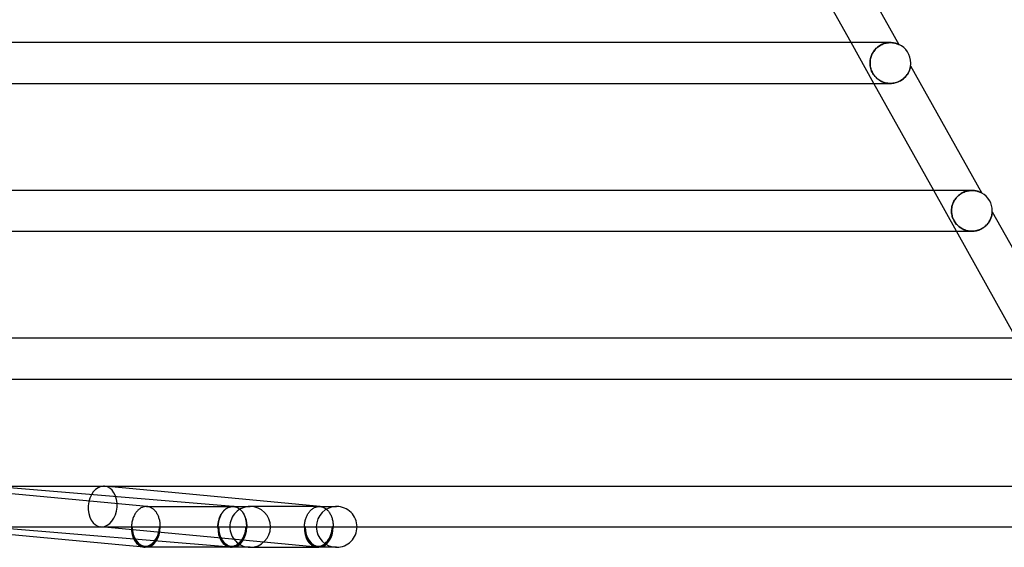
# Model space of a CAD drawing. Header units: millimetres. Extents: x -430 to 430, y -2 to 290.
# Tile 79 of 83: x 278 to 374, y -2 to 50. Entities that reach past the tile are written whole.
import ezdxf

# ---------------------------------------------------------------- set-up
doc = ezdxf.new("R2010")
doc.units = ezdxf.units.MM
doc.layers.add('HIDDEN', color=7, linetype='Continuous')
doc.layers.add('THICK', color=7, linetype='Continuous')

msp = doc.modelspace()

# ---------------------------------------------------------------- linework, layer by layer
at = {"layer": 'HIDDEN'}
for p, q in [((361.373, 43.5), (359.135, 47.5)), ((362.181, 47.327), (362.285, 47.37)), ((362.294, 47.373), (362.199, 47.335)), ((362.285, 47.37), (362.39, 47.406)), ((362.388, 47.405), (362.294, 47.373)), ((362.48, 47.433), (362.388, 47.405)), ((362.39, 47.406), (362.494, 47.436)), ((362.572, 47.455), (362.48, 47.433)), ((362.494, 47.436), (362.598, 47.46)), ((362.662, 47.472), (362.572, 47.455)), ((362.598, 47.46), (362.701, 47.478)), ((362.751, 47.485), (362.662, 47.472)), ((362.701, 47.478), (362.802, 47.49)), ((362.837, 47.494), (362.751, 47.485)), ((362.802, 47.49), (362.901, 47.498)), ((362.921, 47.499), (362.837, 47.494)), ((362.901, 47.498), (362.998, 47.5)), ((363.002, 47.5), (362.921, 47.499)), ((362.997, 47.5), (362.994, 47.5)), ((363.082, 47.498), (363.002, 47.5)), ((363.16, 47.493), (363.082, 47.498)), ((363.233, 47.486), (363.16, 47.493)), ((363.303, 47.477), (363.233, 47.486)), ((363.369, 47.465), (363.303, 47.477)), ((363.431, 47.453), (363.369, 47.465)), ((363.489, 47.439), (363.431, 47.453)), ((363.543, 47.425), (363.489, 47.439)), ((363.592, 47.41), (363.543, 47.425)), ((363.637, 47.395), (363.592, 47.41)), ((363.678, 47.381), (363.637, 47.395)), ((363.713, 47.368), (363.678, 47.381)), ((363.744, 47.356), (363.713, 47.368)), ((361.181, 46.341), (361.227, 46.434)), ((361.239, 46.456), (361.188, 46.357)), ((361.227, 46.434), (361.278, 46.525)), ((361.295, 46.553), (361.239, 46.456)), ((361.278, 46.525), (361.335, 46.615)), ((361.356, 46.647), (361.295, 46.553)), ((361.335, 46.615), (361.397, 46.703)), ((361.423, 46.737), (361.356, 46.647)), ((361.397, 46.703), (361.465, 46.788)), ((361.496, 46.824), (361.423, 46.737)), ((361.465, 46.788), (361.538, 46.871)), ((361.573, 46.907), (361.496, 46.824)), ((361.538, 46.871), (361.617, 46.95)), ((361.655, 46.985), (361.573, 46.907)), ((361.617, 46.95), (361.701, 47.025)), ((361.74, 47.057), (361.655, 46.985)), ((361.701, 47.025), (361.789, 47.096)), ((361.828, 47.125), (361.74, 47.057)), ((361.789, 47.096), (361.883, 47.162)), ((361.919, 47.186), (361.828, 47.125)), ((361.883, 47.162), (361.98, 47.223)), ((362.011, 47.242), (361.919, 47.186)), ((361.98, 47.223), (362.079, 47.278)), ((362.105, 47.291), (362.011, 47.242)), ((362.079, 47.278), (362.181, 47.327)), ((362.199, 47.335), (362.105, 47.291)), ((363.769, 47.346), (363.744, 47.356)), ((363.789, 47.338), (363.769, 47.346)), ((363.804, 47.331), (363.789, 47.338)), ((363.813, 47.328), (363.804, 47.331)), ((363.816, 47.326), (363.813, 47.328)), ((361, 45.611), (360.997, 45.5)), ((360.997, 45.5), (360.999, 45.592)), ((361.002, 45.364), (360.997, 45.5)), ((360.997, 45.5), (360.999, 45.413)), ((360.999, 45.592), (361.005, 45.684)), ((361.009, 45.721), (361, 45.611)), ((361.005, 45.684), (361.016, 45.777)), ((361.024, 45.83), (361.009, 45.721)), ((361.016, 45.777), (361.031, 45.871)), ((361.045, 45.938), (361.024, 45.83)), ((361.031, 45.871), (361.051, 45.965)), ((361.072, 46.046), (361.045, 45.938)), ((361.051, 45.965), (361.076, 46.059)), ((361.105, 46.151), (361.072, 46.046)), ((361.076, 46.059), (361.105, 46.153)), ((361.143, 46.255), (361.105, 46.151)), ((361.105, 46.153), (361.14, 46.247)), ((361.14, 46.247), (361.181, 46.341)), ((361.188, 46.357), (361.143, 46.255)), ((360.999, 45.413), (361.005, 45.326)), ((361.016, 45.23), (361.002, 45.364)), ((361.005, 45.326), (361.014, 45.239)), ((361.014, 45.239), (361.028, 45.153)), ((361.039, 45.097), (361.016, 45.23)), ((361.028, 45.153), (361.045, 45.066)), ((361.07, 44.968), (361.039, 45.097)), ((361.045, 45.066), (361.067, 44.98)), ((361.067, 44.98), (361.092, 44.895)), ((361.11, 44.841), (361.07, 44.968)), ((361.092, 44.895), (361.121, 44.81)), ((361.157, 44.717), (361.11, 44.841)), ((361.121, 44.81), (361.154, 44.725)), ((361.154, 44.725), (361.192, 44.641)), ((361.213, 44.597), (361.157, 44.717)), ((361.192, 44.641), (361.234, 44.557)), ((361.277, 44.481), (361.213, 44.597)), ((361.234, 44.557), (361.281, 44.475)), ((361.346, 44.372), (361.277, 44.481)), ((361.281, 44.475), (361.331, 44.394)), ((364.699, 44.449), (364.749, 44.534)), ((364.749, 44.534), (364.793, 44.619)), ((364.793, 44.619), (364.832, 44.701)), ((364.832, 44.701), (364.865, 44.782)), ((364.865, 44.782), (364.893, 44.86)), ((364.893, 44.86), (364.917, 44.933)), ((364.917, 44.933), (364.936, 45.001)), ((364.936, 45.001), (364.951, 45.063)), ((364.951, 45.063), (364.963, 45.118)), ((364.963, 45.118), (364.971, 45.164)), ((364.971, 45.164), (364.977, 45.199)), ((364.977, 45.199), (364.981, 45.222)), ((364.981, 45.222), (364.983, 45.235)), ((364.983, 45.235), (364.983, 45.239)), ((361.331, 44.394), (361.386, 44.316)), ((361.422, 44.269), (361.346, 44.372)), ((361.386, 44.316), (361.445, 44.24)), ((361.502, 44.173), (361.422, 44.269)), ((361.445, 44.24), (361.506, 44.167)), ((361.586, 44.083), (361.502, 44.173)), ((361.506, 44.167), (361.571, 44.098)), ((361.571, 44.098), (361.639, 44.032)), ((361.674, 44.001), (361.586, 44.083)), ((361.639, 44.032), (361.709, 43.97)), ((361.765, 43.925), (361.674, 44.001)), ((361.709, 43.97), (361.782, 43.912)), ((361.858, 43.856), (361.765, 43.925)), ((361.782, 43.912), (361.857, 43.857)), ((361.857, 43.857), (361.934, 43.806)), ((361.955, 43.793), (361.858, 43.856)), ((361.934, 43.806), (362.014, 43.758)), ((362.056, 43.735), (361.955, 43.793)), ((362.014, 43.758), (362.098, 43.713)), ((362.161, 43.683), (362.056, 43.735)), ((362.098, 43.713), (362.184, 43.672)), ((362.27, 43.637), (362.161, 43.683)), ((362.184, 43.672), (362.274, 43.635)), ((362.383, 43.596), (362.27, 43.637)), ((362.274, 43.635), (362.367, 43.601)), ((362.367, 43.601), (362.463, 43.572)), ((362.499, 43.563), (362.383, 43.596)), ((362.463, 43.572), (362.563, 43.547)), ((362.619, 43.536), (362.499, 43.563)), ((362.563, 43.547), (362.665, 43.528)), ((362.74, 43.516), (362.619, 43.536)), ((362.665, 43.528), (362.769, 43.513)), ((362.863, 43.504), (362.74, 43.516)), ((362.769, 43.513), (362.876, 43.504)), ((362.987, 43.5), (362.863, 43.504)), ((362.876, 43.504), (362.984, 43.5)), ((362.984, 43.5), (363.095, 43.502)), ((363.095, 43.502), (363.208, 43.511)), ((363.208, 43.511), (363.321, 43.527)), ((363.321, 43.527), (363.435, 43.549)), ((363.435, 43.549), (363.548, 43.578)), ((363.548, 43.578), (363.661, 43.614)), ((363.661, 43.614), (363.772, 43.657)), ((363.772, 43.657), (363.88, 43.707)), ((363.88, 43.707), (363.985, 43.763)), ((363.985, 43.763), (364.086, 43.824)), ((364.086, 43.824), (364.183, 43.891)), ((364.183, 43.891), (364.275, 43.963)), ((364.275, 43.963), (364.36, 44.038)), ((364.36, 44.038), (364.44, 44.117)), ((364.44, 44.117), (364.514, 44.197)), ((364.514, 44.197), (364.581, 44.28)), ((364.581, 44.28), (364.643, 44.364)), ((364.643, 44.364), (364.699, 44.449)), ((369.485, 29), (367.247, 33)), ((370.231, 32.848), (370.328, 32.885)), ((370.344, 32.891), (370.246, 32.854)), ((370.328, 32.885), (370.425, 32.917)), ((370.441, 32.922), (370.344, 32.891)), ((370.425, 32.917), (370.523, 32.943)), ((370.538, 32.947), (370.441, 32.922)), ((370.523, 32.943), (370.62, 32.964)), ((370.634, 32.967), (370.538, 32.947)), ((370.62, 32.964), (370.716, 32.98)), ((370.728, 32.982), (370.634, 32.967)), ((370.716, 32.98), (370.812, 32.991)), ((370.821, 32.992), (370.728, 32.982)), ((370.812, 32.991), (370.906, 32.998)), ((370.912, 32.998), (370.821, 32.992)), ((370.906, 32.998), (370.998, 33)), ((371, 33), (370.912, 32.998)), ((370.997, 33), (370.996, 33)), ((371.09, 32.998), (371, 33)), ((371.177, 32.992), (371.09, 32.998)), ((371.26, 32.983), (371.177, 32.992)), ((371.339, 32.971), (371.26, 32.983)), ((371.414, 32.956), (371.339, 32.971)), ((371.485, 32.94), (371.414, 32.956)), ((371.552, 32.922), (371.485, 32.94)), ((371.614, 32.903), (371.552, 32.922)), ((371.671, 32.884), (371.614, 32.903)), ((371.725, 32.864), (371.671, 32.884)), ((371.774, 32.844), (371.725, 32.864)), ((369.214, 31.909), (369.168, 31.812)), ((369.197, 31.874), (369.241, 31.961)), ((369.266, 32.005), (369.214, 31.909)), ((369.241, 31.961), (369.291, 32.047)), ((369.323, 32.098), (369.266, 32.005)), ((369.291, 32.047), (369.345, 32.13)), ((369.386, 32.188), (369.323, 32.098)), ((369.345, 32.13), (369.405, 32.213)), ((369.454, 32.275), (369.386, 32.188)), ((369.405, 32.213), (369.469, 32.293)), ((369.527, 32.359), (369.454, 32.275)), ((369.469, 32.293), (369.538, 32.37)), ((369.605, 32.439), (369.527, 32.359)), ((369.538, 32.37), (369.611, 32.445)), ((369.688, 32.514), (369.605, 32.439)), ((369.611, 32.445), (369.689, 32.515)), ((369.774, 32.585), (369.688, 32.514)), ((369.689, 32.515), (369.772, 32.583)), ((369.772, 32.583), (369.858, 32.646)), ((369.864, 32.65), (369.774, 32.585)), ((369.858, 32.646), (369.947, 32.704)), ((369.957, 32.71), (369.864, 32.65)), ((369.947, 32.704), (370.04, 32.757)), ((370.052, 32.764), (369.957, 32.71)), ((370.04, 32.757), (370.134, 32.805)), ((370.149, 32.812), (370.052, 32.764)), ((370.134, 32.805), (370.231, 32.848)), ((370.246, 32.854), (370.149, 32.812)), ((371.818, 32.825), (371.774, 32.844)), ((371.857, 32.807), (371.818, 32.825)), ((371.891, 32.791), (371.857, 32.807)), ((371.919, 32.776), (371.891, 32.791)), ((371.941, 32.765), (371.919, 32.776)), ((371.957, 32.756), (371.941, 32.765)), ((371.967, 32.75), (371.957, 32.756)), ((371.971, 32.749), (371.967, 32.75)), ((369, 31.101), (368.997, 31)), ((368.997, 31), (368.999, 31.084)), ((369.001, 30.891), (368.997, 31)), ((368.997, 31), (369, 30.906)), ((368.999, 31.084), (369.004, 31.169)), ((369.007, 31.203), (369, 31.101)), ((369.004, 31.169), (369.013, 31.256)), ((369.02, 31.306), (369.007, 31.203)), ((369.013, 31.256), (369.026, 31.343)), ((369.039, 31.409), (369.02, 31.306)), ((369.026, 31.343), (369.043, 31.431)), ((369.063, 31.512), (369.039, 31.409)), ((369.043, 31.431), (369.065, 31.519)), ((369.092, 31.613), (369.063, 31.512)), ((369.065, 31.519), (369.091, 31.608)), ((369.091, 31.608), (369.121, 31.697)), ((369.127, 31.713), (369.092, 31.613)), ((369.121, 31.697), (369.157, 31.786)), ((369.168, 31.812), (369.127, 31.713)), ((369.157, 31.786), (369.197, 31.874)), ((369, 30.906), (369.007, 30.813)), ((369.01, 30.783), (369.001, 30.891)), ((369.007, 30.813), (369.018, 30.721)), ((369.025, 30.674), (369.01, 30.783)), ((369.018, 30.721), (369.033, 30.63)), ((369.046, 30.566), (369.025, 30.674)), ((369.033, 30.63), (369.051, 30.541)), ((369.073, 30.457), (369.046, 30.566)), ((369.051, 30.541), (369.074, 30.453)), ((369.107, 30.35), (369.073, 30.457)), ((369.074, 30.453), (369.102, 30.365)), ((369.102, 30.365), (369.134, 30.276)), ((369.147, 30.244), (369.107, 30.35)), ((369.134, 30.276), (369.171, 30.187)), ((369.193, 30.139), (369.147, 30.244)), ((369.171, 30.187), (369.213, 30.099)), ((369.246, 30.037), (369.193, 30.139)), ((369.213, 30.099), (369.259, 30.013)), ((369.303, 29.938), (369.246, 30.037)), ((369.259, 30.013), (369.31, 29.928)), ((372.701, 29.953), (372.751, 30.039)), ((372.751, 30.039), (372.796, 30.125)), ((372.796, 30.125), (372.835, 30.211)), ((372.835, 30.211), (372.87, 30.295)), ((372.87, 30.295), (372.899, 30.377)), ((372.899, 30.377), (372.923, 30.455)), ((372.923, 30.455), (372.943, 30.53)), ((372.943, 30.53), (372.958, 30.6)), ((372.958, 30.6), (372.971, 30.665)), ((372.971, 30.665), (372.98, 30.723)), ((372.98, 30.723), (372.987, 30.775)), ((372.987, 30.775), (372.992, 30.819)), ((372.992, 30.819), (372.995, 30.853)), ((372.995, 30.853), (372.997, 30.877)), ((372.997, 30.894), (372.998, 30.905)), ((372.997, 30.877), (372.997, 30.894)), ((372.998, 30.911), (372.998, 30.912)), ((372.998, 30.905), (372.998, 30.911)), ((369.366, 29.844), (369.303, 29.938)), ((369.31, 29.928), (369.366, 29.845)), ((369.366, 29.845), (369.424, 29.766)), ((369.433, 29.756), (369.366, 29.844)), ((369.424, 29.766), (369.486, 29.691)), ((369.502, 29.672), (369.433, 29.756)), ((369.486, 29.691), (369.551, 29.62)), ((369.575, 29.595), (369.502, 29.672)), ((369.551, 29.62), (369.618, 29.552)), ((369.65, 29.522), (369.575, 29.595)), ((369.618, 29.552), (369.689, 29.488)), ((369.73, 29.453), (369.65, 29.522)), ((369.689, 29.488), (369.762, 29.428)), ((369.815, 29.387), (369.73, 29.453)), ((369.762, 29.428), (369.837, 29.371)), ((369.904, 29.325), (369.815, 29.387)), ((369.837, 29.371), (369.914, 29.319)), ((369.998, 29.268), (369.904, 29.325)), ((369.914, 29.319), (369.994, 29.27)), ((369.994, 29.27), (370.078, 29.223)), ((370.096, 29.215), (369.998, 29.268)), ((370.078, 29.223), (370.166, 29.181)), ((370.198, 29.166), (370.096, 29.215)), ((370.166, 29.181), (370.258, 29.141)), ((370.304, 29.124), (370.198, 29.166)), ((370.258, 29.141), (370.353, 29.106)), ((370.414, 29.087), (370.304, 29.124)), ((370.353, 29.106), (370.451, 29.076)), ((370.526, 29.056), (370.414, 29.087)), ((370.451, 29.076), (370.552, 29.05)), ((370.64, 29.032), (370.526, 29.056)), ((370.552, 29.05), (370.657, 29.029)), ((370.757, 29.014), (370.64, 29.032)), ((370.657, 29.029), (370.765, 29.013)), ((370.875, 29.004), (370.757, 29.014)), ((370.765, 29.013), (370.875, 29.004)), ((370.995, 29), (370.875, 29.004)), ((370.875, 29.004), (370.986, 29)), ((370.986, 29), (371.097, 29.003)), ((371.097, 29.003), (371.21, 29.012)), ((371.21, 29.012), (371.324, 29.027)), ((371.324, 29.027), (371.438, 29.05)), ((371.438, 29.05), (371.551, 29.079)), ((371.551, 29.079), (371.663, 29.115)), ((371.663, 29.115), (371.774, 29.158)), ((371.774, 29.158), (371.883, 29.208)), ((371.883, 29.208), (371.987, 29.264)), ((371.987, 29.264), (372.088, 29.325)), ((372.088, 29.325), (372.185, 29.392)), ((372.185, 29.392), (372.276, 29.464)), ((372.276, 29.464), (372.361, 29.539)), ((372.361, 29.539), (372.441, 29.617)), ((372.441, 29.617), (372.514, 29.698)), ((372.514, 29.698), (372.582, 29.782)), ((372.582, 29.782), (372.644, 29.867)), ((372.644, 29.867), (372.701, 29.953)), ((307.025, 1.996), (285.859, 3.991)), ((289.976, 2), (289.961, 2)), ((289.992, 2), (289.976, 2)), ((290.007, 1.999), (289.992, 2)), ((290.023, 1.998), (290.007, 1.999)), ((290.054, 1.996), (290.008, 2)), ((290.038, 1.997), (290.023, 1.998)), ((290.054, 1.996), (290.038, 1.997)), ((290.118, 1.988), (290.054, 1.996)), ((290.181, 1.975), (290.118, 1.988)), ((290.244, 1.959), (290.181, 1.975)), ((290.306, 1.939), (290.244, 1.959)), ((290.367, 1.914), (290.306, 1.939)), ((298.107, 1.944), (298.042, 1.919)), ((298.051, 1.924), (298.115, 1.947)), ((298.173, 1.964), (298.107, 1.944)), ((298.115, 1.947), (298.179, 1.966)), ((298.24, 1.98), (298.173, 1.964)), ((298.179, 1.966), (298.244, 1.981)), ((298.306, 1.991), (298.24, 1.98)), ((298.244, 1.981), (298.309, 1.991)), ((298.373, 1.998), (298.306, 1.991)), ((298.309, 1.991), (298.375, 1.998)), ((298.441, 2), (298.373, 1.998)), ((298.375, 1.998), (298.441, 2)), ((298.441, 2), (298.455, 2)), ((298.454, 2), (298.441, 2)), ((298.468, 2), (298.454, 2)), ((298.455, 2), (298.469, 2)), ((298.482, 1.999), (298.468, 2)), ((298.469, 2), (298.483, 1.999)), ((298.524, 1.997), (298.482, 2)), ((298.495, 1.999), (298.482, 1.999)), ((298.483, 1.999), (298.497, 1.998)), ((298.509, 1.998), (298.495, 1.999)), ((298.497, 1.998), (298.511, 1.998)), ((298.523, 1.997), (298.509, 1.998)), ((298.511, 1.998), (298.525, 1.996)), ((298.525, 1.996), (298.594, 1.988)), ((298.589, 1.989), (298.525, 1.996)), ((298.653, 1.977), (298.589, 1.989)), ((298.594, 1.988), (298.662, 1.975)), ((298.716, 1.961), (298.653, 1.977)), ((298.662, 1.975), (298.729, 1.958)), ((298.779, 1.941), (298.716, 1.961)), ((298.729, 1.958), (298.796, 1.936)), ((298.841, 1.917), (298.779, 1.941)), ((298.796, 1.936), (298.862, 1.909)), ((300.156, 2), (300.044, 2)), ((306.931, 2), (300.156, 2)), ((306.542, 1.924), (306.605, 1.947)), ((306.605, 1.947), (306.67, 1.966)), ((306.67, 1.966), (306.735, 1.981)), ((306.735, 1.981), (306.8, 1.991)), ((306.8, 1.991), (306.866, 1.998)), ((306.866, 1.998), (306.931, 2)), ((306.931, 2), (306.947, 2)), ((306.931, 2), (308.642, 2)), ((306.947, 2), (306.963, 1.999)), ((306.963, 1.999), (306.979, 1.999)), ((306.979, 1.999), (306.995, 1.998)), ((306.995, 1.998), (307.011, 1.997)), ((307.011, 1.997), (307.027, 1.995)), ((307.027, 1.995), (307.095, 1.987)), ((307.095, 1.987), (307.163, 1.973)), ((307.163, 1.973), (307.23, 1.955)), ((307.23, 1.955), (307.296, 1.932)), ((308.642, 2), (308.53, 2)), ((290.428, 1.886), (290.367, 1.914)), ((290.487, 1.854), (290.428, 1.886)), ((290.545, 1.818), (290.487, 1.854)), ((290.602, 1.777), (290.545, 1.818)), ((290.658, 1.734), (290.602, 1.777)), ((290.712, 1.687), (290.658, 1.734)), ((290.764, 1.636), (290.712, 1.687)), ((290.815, 1.582), (290.764, 1.636)), ((290.863, 1.524), (290.815, 1.582)), ((290.91, 1.464), (290.863, 1.524)), ((290.954, 1.4), (290.91, 1.464)), ((290.997, 1.333), (290.954, 1.4)), ((291.037, 1.264), (290.997, 1.333)), ((291.075, 1.192), (291.037, 1.264)), ((291.111, 1.118), (291.075, 1.192)), ((291.144, 1.041), (291.111, 1.118)), ((291.174, 0.962), (291.144, 1.041)), ((297.15, 0.892), (297.182, 0.974)), ((297.197, 1), (297.162, 0.917)), ((297.182, 0.974), (297.217, 1.053)), ((297.233, 1.082), (297.197, 1)), ((297.217, 1.053), (297.254, 1.131)), ((297.273, 1.16), (297.233, 1.082)), ((297.254, 1.131), (297.294, 1.206)), ((297.315, 1.236), (297.273, 1.16)), ((297.294, 1.206), (297.336, 1.278)), ((297.359, 1.31), (297.315, 1.236)), ((297.336, 1.278), (297.38, 1.348)), ((297.406, 1.38), (297.359, 1.31)), ((297.38, 1.348), (297.427, 1.415)), ((297.455, 1.447), (297.406, 1.38)), ((297.427, 1.415), (297.475, 1.478)), ((297.506, 1.512), (297.455, 1.447)), ((297.475, 1.478), (297.526, 1.539)), ((297.559, 1.572), (297.506, 1.512)), ((297.526, 1.539), (297.578, 1.596)), ((297.614, 1.629), (297.559, 1.572)), ((297.578, 1.596), (297.632, 1.65)), ((297.671, 1.683), (297.614, 1.629)), ((297.632, 1.65), (297.688, 1.701)), ((297.729, 1.732), (297.671, 1.683)), ((297.688, 1.701), (297.746, 1.747)), ((297.789, 1.778), (297.729, 1.732)), ((297.746, 1.747), (297.804, 1.79)), ((297.851, 1.819), (297.789, 1.778)), ((297.804, 1.79), (297.865, 1.83)), ((297.913, 1.857), (297.851, 1.819)), ((297.865, 1.83), (297.926, 1.865)), ((297.977, 1.89), (297.913, 1.857)), ((297.926, 1.865), (297.988, 1.896)), ((298.042, 1.919), (297.977, 1.89)), ((297.988, 1.896), (298.051, 1.924)), ((298.901, 1.889), (298.841, 1.917)), ((298.862, 1.909), (298.927, 1.877)), ((298.961, 1.857), (298.901, 1.889)), ((298.927, 1.877), (298.99, 1.841)), ((299.02, 1.821), (298.961, 1.857)), ((298.99, 1.841), (299.052, 1.801)), ((299.077, 1.782), (299.02, 1.821)), ((299.052, 1.801), (299.113, 1.757)), ((299.133, 1.738), (299.077, 1.782)), ((299.113, 1.757), (299.171, 1.708)), ((299.188, 1.691), (299.133, 1.738)), ((299.171, 1.708), (299.228, 1.655)), ((299.241, 1.64), (299.188, 1.691)), ((299.228, 1.655), (299.283, 1.599)), ((299.292, 1.586), (299.241, 1.64)), ((299.283, 1.599), (299.336, 1.538)), ((299.341, 1.529), (299.292, 1.586)), ((299.336, 1.538), (299.387, 1.474)), ((299.388, 1.468), (299.341, 1.529)), ((299.387, 1.474), (299.435, 1.406)), ((299.433, 1.405), (299.388, 1.468)), ((299.476, 1.338), (299.433, 1.405)), ((299.435, 1.406), (299.481, 1.335)), ((299.517, 1.268), (299.476, 1.338)), ((299.481, 1.335), (299.524, 1.261)), ((299.555, 1.196), (299.517, 1.268)), ((299.524, 1.261), (299.565, 1.184)), ((299.591, 1.122), (299.555, 1.196)), ((299.565, 1.184), (299.602, 1.105)), ((299.625, 1.045), (299.591, 1.122)), ((299.602, 1.105), (299.637, 1.022)), ((299.656, 0.966), (299.625, 1.045)), ((299.637, 1.022), (299.669, 0.937)), ((305.638, 0.892), (305.67, 0.974)), ((305.67, 0.974), (305.705, 1.053)), ((305.705, 1.053), (305.742, 1.131)), ((305.742, 1.131), (305.782, 1.205)), ((305.782, 1.205), (305.824, 1.278)), ((305.824, 1.278), (305.869, 1.348)), ((305.869, 1.348), (305.916, 1.415)), ((305.916, 1.415), (305.964, 1.478)), ((305.964, 1.478), (306.015, 1.539)), ((306.015, 1.539), (306.068, 1.596)), ((306.068, 1.596), (306.122, 1.65)), ((306.122, 1.65), (306.178, 1.701)), ((306.178, 1.701), (306.235, 1.747)), ((306.235, 1.747), (306.294, 1.79)), ((306.294, 1.79), (306.355, 1.83)), ((306.355, 1.83), (306.416, 1.865)), ((306.416, 1.865), (306.478, 1.896)), ((306.478, 1.896), (306.542, 1.924)), ((307.296, 1.932), (307.361, 1.905)), ((307.361, 1.905), (307.426, 1.873)), ((307.426, 1.873), (307.489, 1.837)), ((307.489, 1.837), (307.55, 1.796)), ((307.55, 1.796), (307.61, 1.751)), ((307.61, 1.751), (307.668, 1.703)), ((307.668, 1.703), (307.724, 1.65)), ((307.724, 1.65), (307.779, 1.593)), ((307.779, 1.593), (307.831, 1.532)), ((307.831, 1.532), (307.881, 1.468)), ((307.881, 1.468), (307.929, 1.401)), ((307.929, 1.401), (307.974, 1.33)), ((307.974, 1.33), (308.016, 1.256)), ((308.016, 1.256), (308.056, 1.179)), ((308.056, 1.179), (308.093, 1.099)), ((308.093, 1.099), (308.127, 1.017)), ((308.127, 1.017), (308.159, 0.933)), ((298.233, -1.993), (274.274, 0)), ((274.44, 0), (288.5, 0)), ((301.48, -1.499), (285.483, 0.009)), ((288.5, 0), (288.57, 0)), ((288.57, 0), (291.257, 0)), ((291.202, 0.881), (291.174, 0.962)), ((291.228, 0.798), (291.202, 0.881)), ((291.25, 0.714), (291.228, 0.798)), ((291.27, 0.628), (291.25, 0.714)), ((291.257, 0), (291.328, 0)), ((291.287, 0.541), (291.27, 0.628)), ((291.301, 0.452), (291.287, 0.541)), ((291.312, 0.363), (291.301, 0.452)), ((291.321, 0.273), (291.312, 0.363)), ((291.326, 0.183), (291.321, 0.273)), ((291.328, 0.091), (291.326, 0.183)), ((291.328, 0), (291.328, 0.091)), ((291.328, 0), (296.985, 0)), ((296.989, 0.095), (296.985, 0)), ((296.985, 0), (296.988, 0.093)), ((296.988, 0.093), (296.994, 0.185)), ((296.996, 0.191), (296.989, 0.095)), ((296.994, 0.185), (297.004, 0.277)), ((297.006, 0.285), (296.996, 0.191)), ((297.004, 0.277), (297.016, 0.368)), ((297.019, 0.379), (297.006, 0.285)), ((297.016, 0.368), (297.031, 0.458)), ((297.035, 0.472), (297.019, 0.379)), ((297.031, 0.458), (297.049, 0.548)), ((297.055, 0.564), (297.035, 0.472)), ((297.049, 0.548), (297.07, 0.636)), ((297.077, 0.654), (297.055, 0.564)), ((297.056, 0), (299.743, 0)), ((297.07, 0.636), (297.094, 0.723)), ((297.103, 0.743), (297.077, 0.654)), ((297.094, 0.723), (297.121, 0.808)), ((297.131, 0.831), (297.103, 0.743)), ((297.121, 0.808), (297.15, 0.892)), ((297.162, 0.917), (297.131, 0.831)), ((299.684, 0.885), (299.656, 0.966)), ((299.669, 0.937), (299.698, 0.85)), ((299.71, 0.802), (299.684, 0.885)), ((299.698, 0.85), (299.724, 0.76)), ((299.733, 0.717), (299.71, 0.802)), ((299.724, 0.76), (299.747, 0.669)), ((299.753, 0.63), (299.733, 0.717)), ((299.747, 0.669), (299.766, 0.577)), ((299.77, 0.543), (299.753, 0.63)), ((299.766, 0.577), (299.782, 0.483)), ((299.785, 0.454), (299.77, 0.543)), ((299.782, 0.483), (299.795, 0.388)), ((299.796, 0.365), (299.785, 0.454)), ((299.795, 0.388), (299.805, 0.292)), ((299.805, 0.274), (299.796, 0.365)), ((299.805, 0.292), (299.811, 0.195)), ((299.811, 0.183), (299.805, 0.274)), ((299.811, 0.195), (299.814, 0.098)), ((299.814, 0.092), (299.811, 0.183)), ((299.814, 0.098), (299.813, 0)), ((299.813, 0), (299.814, 0.092)), ((299.813, 0), (302.156, 0)), ((305.47, 0), (305.474, 0.093)), ((305.541, 0), (305.47, 0)), ((305.474, 0.093), (305.48, 0.185)), ((305.48, 0.185), (305.49, 0.277)), ((305.49, 0.277), (305.502, 0.368)), ((305.502, 0.368), (305.517, 0.458)), ((305.517, 0.458), (305.536, 0.548)), ((305.536, 0.548), (305.557, 0.636)), ((305.557, 0.636), (305.581, 0.723)), ((305.581, 0.723), (305.608, 0.808)), ((305.608, 0.808), (305.638, 0.892)), ((308.159, 0.933), (308.187, 0.845)), ((308.187, 0.845), (308.212, 0.757)), ((308.212, 0.757), (308.235, 0.666)), ((308.299, 0), (308.228, 0)), ((308.235, 0.666), (308.254, 0.574)), ((308.254, 0.574), (308.269, 0.48)), ((308.269, 0.48), (308.282, 0.386)), ((308.282, 0.386), (308.291, 0.29)), ((308.291, 0.29), (308.297, 0.194)), ((308.297, 0.194), (308.299, 0.097)), ((308.299, 0.097), (308.299, 0)), ((296.985, 0), (297.056, 0)), ((297.056, 0), (296.985, 0)), ((299.743, 0), (299.813, 0)), ((299.813, 0), (299.743, 0)), ((300.041, -2), (300.156, -2)), ((308.526, -2), (308.642, -2))]:
    msp.add_line(p, q, dxfattribs=at)
for centre, radius, start, end in [((300.156, 0), 2, 89.99964, 180.00002), ((308.642, 0), 2, 90.00027, 180.00002), ((308.642, 0), 2, 0, 90.00027), ((300.156, 0), 2, 180.00002, 270.00036), ((308.642, 0), 2, 180.00002, 269.99973), ((289.914, 0), 1.9, 264.61049, 270.00025), ((298.399, 0), 1.9, 265.2455, 269.99956), ((306.884, 0), 1.9, 264.61015, 269.99985)]:
    msp.add_arc(centre, radius, start, end, dxfattribs=at)
for centre, major_axis, ratio, start_param, end_param in [((285.671, 2), (0.188, 1.991), 0.705541, 0.066421, 3.141501), ((285.671, 2), (0.188, 1.991), 0.705541, -3.075171, -0.000091), ((285.671, 2), (0.188, 1.991), 0.705541, -0.000091, 0.066421), ((285.671, 2), (0.188, 1.991), 0.705541, 3.141501, 3.208014), ((289.914, 0), (0, -1.9), 0.707107, -1.570796, 0), ((289.914, 0), (-0.178, -1.892), 0.705541, -0.000091, 1.637217), ((289.914, 0), (-0.188, -1.991), 0.705541, 0.066421, 1.637217), ((289.914, 0), (0, -2), 0.707107, 0, 1.570796), ((289.914, 0), (0, -1.9), 0.707107, 0, 1.570796), ((298.399, 0), (-0.166, -1.993), 0.705887, -1.512142, -0.000107), ((298.399, 0), (-0.166, -1.993), 0.705887, -1.512142, -0.000107), ((298.399, 0), (0.158, 1.893), 0.705887, 1.629451, 3.141617), ((298.399, 0), (0, 1.9), 0.707107, 1.570796, 3.141593), ((298.399, 0), (0, 1.9), 0.707107, 1.570796, 3.141593), ((298.399, 0), (0.158, 1.893), 0.705887, -3.141569, -1.512142), ((298.399, 0), (-0.166, -1.993), 0.705887, 0.058655, 1.629451), ((298.399, 0), (0, 1.9), 0.707107, -3.141593, -1.570796), ((298.399, 0), (0, -2), 0.707107, 0, 1.570796), ((298.399, 0), (0, 1.9), 0.707107, 3.141593, 4.712389), ((306.884, 0), (0, -2), 0.707107, -1.570796, -0.06657), ((306.884, 0), (-0.178, -1.892), 0.705541, -1.504375, -0.000091), ((306.884, 0), (0, -1.9), 0.707107, -1.570796, 0), ((306.884, 0), (0, -1.9), 0.707107, 0, 1.570796), ((289.914, 0), (-0.178, -1.892), 0.705541, -1.504375, -0.000091), ((298.399, 0), (0, -2), 0.707107, -1.570796, 0), ((298.399, 0), (0.158, 1.893), 0.705887, 1.629451, 3.141617), ((298.399, 0), (0.158, 1.893), 0.705887, -3.141569, -1.512142), ((298.399, 0), (0, -2), 0.707107, 0, 1.570796), ((306.884, 0), (-0.188, -1.991), 0.705541, -1.504375, -0.000091), ((306.884, 0), (-0.178, -1.892), 0.705541, -0.000091, 1.637217), ((298.399, 0), (-0.166, -1.993), 0.705887, -0.000107, 0.058655)]:
    msp.add_ellipse(centre, major_axis=major_axis, ratio=ratio, start_param=start_param, end_param=end_param, dxfattribs=at)
at = {"layer": 'THICK'}
for p, q in [((356.957, 59.586), (363.816, 47.326)), ((359.135, 47.5), (353.261, 58)), ((362.997, 47.5), (257.718, 47.5)), ((362.998, 47.5), (363.095, 47.498)), ((363.095, 47.498), (363.188, 47.491)), ((363.188, 47.491), (363.276, 47.481)), ((363.276, 47.481), (363.359, 47.467)), ((363.359, 47.467), (363.436, 47.452)), ((363.436, 47.452), (363.509, 47.434)), ((363.509, 47.434), (363.576, 47.415)), ((363.576, 47.415), (363.637, 47.396)), ((363.637, 47.396), (363.691, 47.377)), ((363.691, 47.377), (363.736, 47.36)), ((363.736, 47.36), (363.769, 47.346)), ((363.769, 47.346), (363.792, 47.337)), ((363.792, 47.337), (363.806, 47.331)), ((363.806, 47.331), (363.814, 47.327)), ((363.814, 47.327), (363.816, 47.326)), ((364.728, 44.498), (364.682, 44.423)), ((364.769, 44.571), (364.728, 44.498)), ((364.805, 44.644), (364.769, 44.571)), ((364.837, 44.714), (364.805, 44.644)), ((364.865, 44.782), (364.837, 44.714)), ((364.889, 44.847), (364.865, 44.782)), ((364.909, 44.908), (364.889, 44.847)), ((364.926, 44.966), (364.909, 44.908)), ((364.94, 45.019), (364.926, 44.966)), ((364.952, 45.067), (364.94, 45.019)), ((364.961, 45.11), (364.952, 45.067)), ((364.969, 45.149), (364.961, 45.11)), ((364.975, 45.184), (364.969, 45.149)), ((364.979, 45.213), (364.975, 45.184)), ((364.982, 45.232), (364.979, 45.213)), ((364.983, 45.239), (364.982, 45.232)), ((364.983, 45.239), (371.971, 32.749)), ((259.3, 43.5), (362.995, 43.5)), ((367.247, 33), (361.373, 43.5)), ((363.11, 43.503), (362.987, 43.5)), ((363.232, 43.514), (363.11, 43.503)), ((363.354, 43.533), (363.232, 43.514)), ((363.474, 43.558), (363.354, 43.533)), ((363.592, 43.591), (363.474, 43.558)), ((363.707, 43.631), (363.592, 43.591)), ((363.818, 43.677), (363.707, 43.631)), ((363.924, 43.729), (363.818, 43.677)), ((364.026, 43.786), (363.924, 43.729)), ((364.122, 43.848), (364.026, 43.786)), ((364.212, 43.913), (364.122, 43.848)), ((364.296, 43.981), (364.212, 43.913)), ((364.375, 44.051), (364.296, 43.981)), ((364.447, 44.124), (364.375, 44.051)), ((364.514, 44.198), (364.447, 44.124)), ((364.576, 44.273), (364.514, 44.198)), ((364.632, 44.348), (364.576, 44.273)), ((364.682, 44.423), (364.632, 44.348)), ((370.997, 33), (263.454, 33)), ((370.998, 33), (371.093, 32.998)), ((371.093, 32.998), (371.185, 32.991)), ((371.185, 32.991), (371.275, 32.981)), ((371.275, 32.981), (371.361, 32.967)), ((371.361, 32.967), (371.442, 32.95)), ((371.442, 32.95), (371.519, 32.931)), ((371.519, 32.931), (371.59, 32.91)), ((371.59, 32.91), (371.656, 32.889)), ((371.656, 32.889), (371.716, 32.867)), ((371.716, 32.867), (371.771, 32.845)), ((371.771, 32.845), (371.82, 32.824)), ((371.82, 32.824), (371.862, 32.804)), ((371.862, 32.804), (371.9, 32.786)), ((371.9, 32.786), (371.93, 32.771)), ((371.93, 32.771), (371.952, 32.759)), ((371.952, 32.759), (371.966, 32.751)), ((371.966, 32.751), (371.971, 32.749)), ((372.753, 30.042), (372.706, 29.961)), ((372.794, 30.121), (372.753, 30.042)), ((372.83, 30.199), (372.794, 30.121)), ((372.862, 30.274), (372.83, 30.199)), ((372.889, 30.348), (372.862, 30.274)), ((372.912, 30.418), (372.889, 30.348)), ((372.931, 30.485), (372.912, 30.418)), ((372.947, 30.549), (372.931, 30.485)), ((372.96, 30.608), (372.947, 30.549)), ((372.971, 30.664), (372.96, 30.608)), ((372.979, 30.716), (372.971, 30.664)), ((372.986, 30.764), (372.979, 30.716)), ((372.99, 30.807), (372.986, 30.764)), ((372.994, 30.844), (372.99, 30.807)), ((372.996, 30.873), (372.994, 30.844)), ((372.997, 30.895), (372.996, 30.873)), ((372.998, 30.908), (372.997, 30.895)), ((372.998, 30.912), (380.143, 18.141)), ((372.998, 30.912), (372.998, 30.908)), ((265.036, 29), (370.995, 29)), ((375.359, 18.5), (369.485, 29)), ((371.114, 29.004), (370.995, 29)), ((371.234, 29.014), (371.114, 29.004)), ((371.353, 29.032), (371.234, 29.014)), ((371.472, 29.058), (371.353, 29.032)), ((371.59, 29.091), (371.472, 29.058)), ((371.705, 29.13), (371.59, 29.091)), ((371.817, 29.177), (371.705, 29.13)), ((371.925, 29.229), (371.817, 29.177)), ((372.028, 29.288), (371.925, 29.229)), ((372.127, 29.351), (372.028, 29.288)), ((372.219, 29.418), (372.127, 29.351)), ((372.307, 29.49), (372.219, 29.418)), ((372.388, 29.564), (372.307, 29.49)), ((372.463, 29.641), (372.388, 29.564)), ((372.532, 29.72), (372.463, 29.641)), ((372.596, 29.799), (372.532, 29.72)), ((372.654, 29.88), (372.596, 29.799)), ((372.706, 29.961), (372.654, 29.88)), ((378.997, 18.5), (269.19, 18.5)), ((270.772, 14.5), (378.996, 14.5)), ((290.008, 2), (268.888, 3.991)), ((298.482, 2), (274.606, 3.986)), ((274.663, 4), (300.145, 4)), ((300.145, 4), (322.751, 4)), ((322.751, 4), (342.262, 4)), ((342.262, 4), (358.493, 4)), ((358.493, 4), (371.292, 4)), ((371.292, 4), (380.529, 4)), ((289.627, 1.944), (289.562, 1.919)), ((289.693, 1.964), (289.627, 1.944)), ((289.76, 1.98), (289.693, 1.964)), ((289.827, 1.991), (289.76, 1.98)), ((289.894, 1.998), (289.827, 1.991)), ((289.961, 2), (289.894, 1.998)), ((289.961, 2), (300.156, 2)), ((288.714, 1), (288.68, 0.917)), ((288.751, 1.081), (288.714, 1)), ((288.791, 1.16), (288.751, 1.081)), ((288.833, 1.236), (288.791, 1.16)), ((288.878, 1.31), (288.833, 1.236)), ((288.924, 1.38), (288.878, 1.31)), ((288.974, 1.447), (288.924, 1.38)), ((289.025, 1.511), (288.974, 1.447)), ((289.079, 1.572), (289.025, 1.511)), ((289.134, 1.629), (289.079, 1.572)), ((289.191, 1.683), (289.134, 1.629)), ((289.249, 1.732), (289.191, 1.683)), ((289.309, 1.778), (289.249, 1.732)), ((289.37, 1.819), (289.309, 1.778)), ((289.433, 1.857), (289.37, 1.819)), ((289.497, 1.89), (289.433, 1.857)), ((289.562, 1.919), (289.497, 1.89)), ((289.726, -1.991), (268.513, 0.009)), ((288.504, 0.095), (288.5, 0)), ((288.511, 0.191), (288.504, 0.095)), ((288.521, 0.285), (288.511, 0.191)), ((288.535, 0.379), (288.521, 0.285)), ((288.551, 0.472), (288.535, 0.379)), ((288.571, 0.564), (288.551, 0.472)), ((288.594, 0.654), (288.571, 0.564)), ((288.62, 0.743), (288.594, 0.654)), ((288.648, 0.831), (288.62, 0.743)), ((288.68, 0.917), (288.648, 0.831)), ((302.156, 0), (327.673, 0)), ((327.673, 0), (349.011, 0)), ((349.011, 0), (365.9, 0)), ((365.9, 0), (378.125, 0)), ((306.696, -1.991), (301.48, -1.499)), ((300.156, -2), (289.914, -2)), ((300.156, -2), (306.884, -2)), ((308.642, -2), (306.884, -2))]:
    msp.add_line(p, q, dxfattribs=at)
for centre, start, end in [((363, 45.5), 0, 65.93575), ((363, 45.5), 352.51287, 0), ((371, 31), 0, 60.96053), ((371, 31), 357.48827, 0), ((300.156, 0), 0, 89.99964), ((300.156, 0), 270.00036, 0), ((308.642, 0), 269.99973, 0)]:
    msp.add_arc(centre, 2, start, end, dxfattribs=at)
for centre, major_axis, ratio, start_param, end_param in [((289.914, 0), (-0.188, -1.991), 0.705541, -1.504375, -0.000091), ((289.914, 0), (0, -2), 0.707107, -1.570796, 0), ((306.884, 0), (-0.188, -1.991), 0.705541, 0.066421, 1.637217), ((306.884, 0), (0, -2), 0.707107, 0, 1.570796), ((289.914, 0), (-0.188, -1.991), 0.705541, -0.000091, 0.066421), ((306.884, 0), (-0.188, -1.991), 0.705541, -0.000091, 0.066421), ((306.884, 0), (0, -2), 0.707107, -0.06657, 0)]:
    msp.add_ellipse(centre, major_axis=major_axis, ratio=ratio, start_param=start_param, end_param=end_param, dxfattribs=at)

doc.saveas('drawing.dxf')
